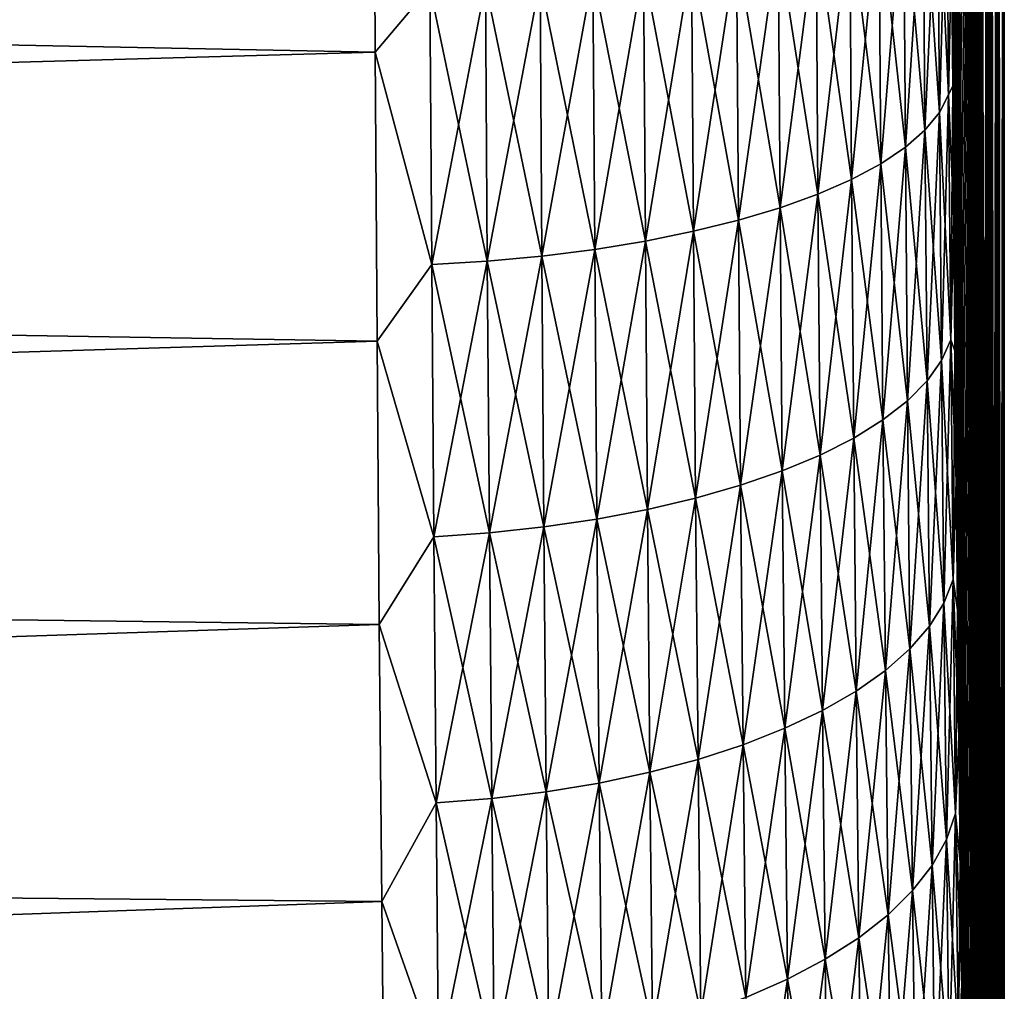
# Model space of a CAD drawing. Header units: metres. Extents: x -2 to 78, y -85 to 85.
# Tile 198 of 256: x 29.01 to 31.5, y -44.17 to -41.71. Entities that reach past the tile are written whole.
import ezdxf

# ---------------------------------------------------------------- set-up
doc = ezdxf.new("R2010")
doc.units = ezdxf.units.M
doc.layers.add('solid_20004802', color=7, linetype='CONTINUOUS')

msp = doc.modelspace()

# ---------------------------------------------------------------- linework, layer by layer
at = {"layer": 'solid_20004802'}
for points in [[(31.434292, -46.927364, 8.105751), (31.435064, -38, 8.058046), (31.354048, -38, 12.080166)], [(31.369177, -41.876621, 11.43703), (31.354048, -38, 12.080166), (31.366631, -41.535179, 11.547771)], [(31.371927, -42.214226, 11.316206), (31.354048, -38, 12.080166), (31.369177, -41.876621, 11.43703)], [(31.374876, -42.548313, 11.185186), (31.354048, -38, 12.080166), (31.371927, -42.214226, 11.316206)], [(31.37801, -42.878376, 11.044223), (31.354048, -38, 12.080166), (31.374876, -42.548313, 11.185186)], [(31.381319, -43.204147, 10.893452), (31.354048, -38, 12.080166), (31.37801, -42.878376, 11.044223)], [(31.384794, -43.525841, 10.732771), (31.354048, -38, 12.080166), (31.381319, -43.204147, 10.893452)], [(31.38842, -43.842621, 10.562549), (31.354048, -38, 12.080166), (31.384794, -43.525841, 10.732771)], [(31.392185, -44.15424, 10.382872), (31.354048, -38, 12.080166), (31.38842, -43.842621, 10.562549)], [(31.396078, -44.46085, 10.193687), (31.354048, -38, 12.080166), (31.392185, -44.15424, 10.382872)], [(31.40008, -44.761486, 9.995521), (31.354048, -38, 12.080166), (31.396078, -44.46085, 10.193687)], [(31.404179, -45.056053, 9.788349), (31.354048, -38, 12.080166), (31.40008, -44.761486, 9.995521)], [(31.408363, -45.344559, 9.572252), (31.354048, -38, 12.080166), (31.404179, -45.056053, 9.788349)], [(31.412609, -45.626186, 9.347898), (31.354048, -38, 12.080166), (31.408363, -45.344559, 9.572252)], [(31.416906, -45.901035, 9.115167), (31.354048, -38, 12.080166), (31.412609, -45.626186, 9.347898)], [(31.421242, -46.168938, 8.874249), (31.354048, -38, 12.080166), (31.416906, -45.901035, 9.115167)], [(31.425591, -46.429241, 8.625756), (31.354048, -38, 12.080166), (31.421242, -46.168938, 8.874249)], [(31.429947, -46.682137, 8.369515), (31.354048, -38, 12.080166), (31.425591, -46.429241, 8.625756)], [(31.434292, -46.927364, 8.105751), (31.354048, -38, 12.080166), (31.429947, -46.682137, 8.369515)], [(31.366631, -41.535198, -11.547765), (31.435064, -38, -8.058046), (31.369177, -41.876644, -11.437023)], [(31.369177, -41.876644, -11.437023), (31.435064, -38, -8.058046), (31.371927, -42.214249, -11.316197)], [(31.371927, -42.214249, -11.316197), (31.435064, -38, -8.058046), (31.374876, -42.54834, -11.185176)], [(31.374876, -42.54834, -11.185176), (31.435064, -38, -8.058046), (31.37801, -42.878407, -11.044209)], [(31.37801, -42.878407, -11.044209), (31.435064, -38, -8.058046), (31.381319, -43.204178, -10.893437)], [(31.381319, -43.204178, -10.893437), (31.435064, -38, -8.058046), (31.384794, -43.525871, -10.732755)], [(31.384794, -43.525871, -10.732755), (31.435064, -38, -8.058046), (31.38842, -43.842651, -10.562531)], [(31.38842, -43.842651, -10.562531), (31.435064, -38, -8.058046), (31.392185, -44.15427, -10.382854)], [(31.392185, -44.15427, -10.382854), (31.435064, -38, -8.058046), (31.396078, -44.46088, -10.193669)], [(31.396078, -44.46088, -10.193669), (31.435064, -38, -8.058046), (31.40008, -44.761513, -9.995502)], [(31.40008, -44.761513, -9.995502), (31.435064, -38, -8.058046), (31.404179, -45.05608, -9.78833)], [(31.404179, -45.05608, -9.78833), (31.435064, -38, -8.058046), (31.408363, -45.344585, -9.572232)], [(31.408363, -45.344585, -9.572232), (31.435064, -38, -8.058046), (31.412609, -45.626209, -9.347878)], [(31.412609, -45.626209, -9.347878), (31.435064, -38, -8.058046), (31.416906, -45.901058, -9.115147)], [(31.416906, -45.901058, -9.115147), (31.435064, -38, -8.058046), (31.421242, -46.168957, -8.874229)], [(31.421242, -46.168957, -8.874229), (31.435064, -38, -8.058046), (31.425591, -46.42926, -8.625737)], [(31.425591, -46.42926, -8.625737), (31.435064, -38, -8.058046), (31.429947, -46.682156, -8.369497)], [(31.429947, -46.682156, -8.369497), (31.435064, -38, -8.058046), (31.434292, -46.92738, -8.105735)], [(31.438612, -47.164463, 7.834852), (31.435064, -38, 8.058046), (31.434292, -46.927364, 8.105751)], [(31.434292, -46.92738, -8.105735), (31.435064, -38, -8.058046), (31.438612, -47.164478, -7.834837)], [(31.438612, -47.164478, -7.834837), (31.435064, -38, -8.058046), (31.463511, -38, -6.040524)], [(31.463179, -48.410591, 6.067952), (31.463511, -38, 6.040524), (31.435064, -38, 8.058046)], [(31.442896, -47.393684, 7.556543), (31.435064, -38, 8.058046), (31.438612, -47.164463, 7.834852)], [(31.447124, -47.614594, 7.271374), (31.435064, -38, 8.058046), (31.442896, -47.393684, 7.556543)], [(31.451281, -47.826771, 6.979822), (31.435064, -38, 8.058046), (31.447124, -47.614594, 7.271374)], [(31.455355, -48.030479, 6.681523), (31.435064, -38, 8.058046), (31.451281, -47.826771, 6.979822)], [(31.459328, -48.225197, 6.377385), (31.435064, -38, 8.058046), (31.455355, -48.030479, 6.681523)], [(31.463179, -48.410591, 6.067952), (31.435064, -38, 8.058046), (31.459328, -48.225197, 6.377385)], [(31.438612, -47.164478, -7.834837), (31.463511, -38, -6.040524), (31.442896, -47.393696, -7.55653)], [(31.442896, -47.393696, -7.55653), (31.463511, -38, -6.040524), (31.447124, -47.614601, -7.271362)], [(31.447124, -47.614601, -7.271362), (31.463511, -38, -6.040524), (31.451281, -47.826778, -6.979813)], [(31.451281, -47.826778, -6.979813), (31.463511, -38, -6.040524), (31.455355, -48.030487, -6.681515)], [(31.455355, -48.030487, -6.681515), (31.463511, -38, -6.040524), (31.459328, -48.225201, -6.377378)], [(31.459328, -48.225201, -6.377378), (31.463511, -38, -6.040524), (31.463179, -48.410595, -6.067947)], [(31.463179, -48.410595, -6.067947), (31.463511, -38, -6.040524), (31.466904, -48.586884, -5.752857)], [(31.466904, -48.58688, 5.75286), (31.463511, -38, 6.040524), (31.463179, -48.410591, 6.067952)], [(31.483128, -49.34351, 4.107474), (31.483782, -38, 4.027141), (31.463511, -38, 6.040524)], [(31.466904, -48.586884, -5.752857), (31.463511, -38, -6.040524), (31.483782, -38, -4.027141)], [(31.47048, -48.753498, 5.433125), (31.463511, -38, 6.040524), (31.466904, -48.58688, 5.75286)], [(31.473894, -48.910099, 5.109344), (31.463511, -38, 6.040524), (31.47048, -48.753498, 5.433125)], [(31.47714, -49.0569, 4.781141), (31.463511, -38, 6.040524), (31.473894, -48.910099, 5.109344)], [(31.480211, -49.193913, 4.448503), (31.463511, -38, 6.040524), (31.47714, -49.0569, 4.781141)], [(31.483128, -49.34351, 4.107474), (31.463511, -38, 6.040524), (31.480211, -49.193913, 4.448503)], [(31.466904, -48.586884, -5.752857), (31.483782, -38, -4.027141), (31.47048, -48.753498, -5.433122)], [(31.47048, -48.753498, -5.433122), (31.483782, -38, -4.027141), (31.473894, -48.910099, -5.109344)], [(31.473894, -48.910099, -5.109344), (31.483782, -38, -4.027141), (31.47714, -49.0569, -4.78114)], [(31.47714, -49.0569, -4.78114), (31.483782, -38, -4.027141), (31.480211, -49.193913, -4.448503)], [(31.483128, -49.343491, -4.107513), (31.480211, -49.193913, -4.448503), (31.483782, -38, -4.027141)], [(31.485729, -49.518456, 3.777731), (31.483782, -38, 4.027141), (31.483128, -49.34351, 4.107474)], [(31.483128, -49.343491, -4.107513), (31.483782, -38, -4.027141), (31.485727, -49.518425, -3.777786)], [(31.498213, -53.100281, 1.336894), (31.5, -38), (31.483782, -38, 4.027141)], [(31.485727, -49.518425, -3.777786), (31.483782, -38, -4.027141), (31.5, -38)], [(31.488024, -49.718075, 3.460596), (31.483782, -38, 4.027141), (31.485729, -49.518456, 3.777731)], [(31.490021, -49.940929, 3.159067), (31.483782, -38, 4.027141), (31.488024, -49.718075, 3.460596)], [(31.49173, -50.185005, 2.875926), (31.483782, -38, 4.027141), (31.490021, -49.940929, 3.159067)], [(31.493176, -50.449215, 2.612205), (31.483782, -38, 4.027141), (31.49173, -50.185005, 2.875926)], [(31.494389, -50.732422, 2.368788), (31.483782, -38, 4.027141), (31.493176, -50.449215, 2.612205)], [(31.49539, -51.033131, 2.147159), (31.483782, -38, 4.027141), (31.494389, -50.732422, 2.368788)], [(31.496202, -51.349453, 1.948606), (31.483782, -38, 4.027141), (31.49539, -51.033131, 2.147159)], [(31.496851, -51.679497, 1.774404), (31.483782, -38, 4.027141), (31.496202, -51.349453, 1.948606)], [(31.497358, -52.021088, 1.625478), (31.483782, -38, 4.027141), (31.496851, -51.679497, 1.774404)], [(31.497742, -52.372906, 1.502514), (31.483782, -38, 4.027141), (31.497358, -52.021088, 1.625478)], [(31.498022, -52.733593, 1.406095), (31.483782, -38, 4.027141), (31.497742, -52.372906, 1.502514)], [(31.498213, -53.100281, 1.336894), (31.483782, -38, 4.027141), (31.498022, -52.733593, 1.406095)], [(31.485727, -49.518425, -3.777786), (31.5, -38), (31.488024, -49.718037, -3.460648)], [(31.488024, -49.718037, -3.460648), (31.5, -38), (31.490021, -49.940899, -3.159105)], [(31.490021, -49.940899, -3.159105), (31.5, -38), (31.49173, -50.184982, -2.875952)], [(31.49173, -50.184982, -2.875952), (31.5, -38), (31.493176, -50.449196, -2.612225)], [(31.493176, -50.449196, -2.612225), (31.5, -38), (31.494389, -50.732391, -2.368811)], [(31.494389, -50.732391, -2.368811), (31.5, -38), (31.49539, -51.0331, -2.147181)], [(31.49539, -51.0331, -2.147181), (31.5, -38), (31.496202, -51.349426, -1.948622)], [(31.496202, -51.349426, -1.948622), (31.5, -38), (31.496851, -51.679482, -1.774411)], [(31.496851, -51.679482, -1.774411), (31.5, -38), (31.497358, -52.021076, -1.625482)], [(31.497358, -52.021076, -1.625482), (31.5, -38), (31.497742, -52.372898, -1.502517)], [(31.497742, -52.372898, -1.502517), (31.5, -38), (31.498022, -52.733585, -1.406097)], [(31.498022, -52.733585, -1.406097), (31.5, -38), (31.498213, -53.100273, -1.336895)], [(31.498213, -53.100273, -1.336895), (31.5, -38), (31.498322, -53.470123, -1.295209)], [(31.498322, -53.470127, 1.295208), (31.5, -38), (31.498213, -53.100281, 1.336894)], [(31.498322, -53.470123, -1.295209), (31.5, -38), (31.498358, -53.841866, -1.281194)], [(31.498322, -53.470127, 1.295208), (31.499994, -69.770828, 0), (31.5, -38)], [(31.499174, -69.770836, -0.640597), (31.498354, -69.770851, -1.281194), (31.5, -38)], [(31.498358, -61.806351, -1.281194), (31.5, -38), (31.498354, -69.770851, -1.281194)], [(31.498358, -61.806351, -1.281194), (31.498358, -53.841866, -1.281194), (31.5, -38)], [(31.499174, -69.770836, -0.640597), (31.5, -38), (31.499994, -69.770828, 0)], [(13.349999, -41.46624, 13.553293), (29.906271, -41.791973, 13.001376), (29.902384, -41.047615, 13.195823)], [(29.902384, -41.047615, -13.195823), (29.906271, -41.791973, -13.001376), (13.35, -41.466194, -13.553193)], [(30.045006, -41.62709, 13.037396), (29.902384, -41.047615, 13.195823), (29.906271, -41.791973, 13.001376)], [(30.045006, -41.62709, -13.037396), (29.906271, -41.791973, -13.001376), (29.902384, -41.047615, -13.195823)], [(31.354578, -41.266869, -11.774153), (31.359035, -41.899582, -11.578973), (31.331072, -41.304764, -11.909693)], [(31.335609, -41.944839, 11.712325), (31.354578, -41.266869, 11.774153), (31.331072, -41.304764, 11.909693)], [(31.335609, -41.944839, 11.712325), (31.359035, -41.899582, 11.578973), (31.354578, -41.266869, 11.774153)], [(31.366631, -41.535198, -11.547765), (31.359035, -41.899582, -11.578973), (31.354578, -41.266869, -11.774153)], [(31.354578, -41.266869, 11.774153), (31.359035, -41.899582, 11.578973), (31.366631, -41.535179, 11.547771)], [(31.331072, -41.304764, -11.909693), (31.335609, -41.944839, -11.712325), (31.294357, -41.342041, -12.042722)], [(31.331072, -41.304764, 11.909693), (31.294357, -41.342041, 12.042722), (31.298962, -41.989357, 11.843204)], [(31.335609, -41.944839, 11.712325), (31.331072, -41.304764, 11.909693), (31.298962, -41.989357, 11.843204)], [(31.359035, -41.899582, -11.578973), (31.335609, -41.944839, -11.712325), (31.331072, -41.304764, -11.909693)], [(31.294357, -41.342041, -12.042722), (31.298962, -41.989357, -11.843204), (31.244707, -41.378304, -12.171791)], [(31.294357, -41.342041, 12.042722), (31.244707, -41.378304, 12.171791), (31.249365, -42.032661, 11.970182)], [(31.298962, -41.989357, 11.843204), (31.294357, -41.342041, 12.042722), (31.249365, -42.032661, 11.970182)], [(31.335609, -41.944839, -11.712325), (31.298962, -41.989357, -11.843204), (31.294357, -41.342041, -12.042722)], [(31.244707, -41.378304, -12.171791), (31.249365, -42.032661, -11.970182), (31.182476, -41.413162, -12.295533)], [(31.244707, -41.378304, 12.171791), (31.182476, -41.413162, 12.295533), (31.187172, -42.074291, 12.091916)], [(31.249365, -42.032661, 11.970182), (31.244707, -41.378304, 12.171791), (31.187172, -42.074291, 12.091916)], [(31.298962, -41.989357, -11.843204), (31.249365, -42.032661, -11.970182), (31.244707, -41.378304, -12.171791)], [(31.182476, -41.413162, -12.295533), (31.187172, -42.074291, -12.091916), (31.10833, -41.446323, -12.412894)], [(31.182476, -41.413162, 12.295533), (31.10833, -41.446323, 12.412894), (31.113049, -42.113884, 12.207364)], [(31.187172, -42.074291, 12.091916), (31.182476, -41.413162, 12.295533), (31.113049, -42.113884, 12.207364)], [(31.249365, -42.032661, -11.970182), (31.187172, -42.074291, -12.091916), (31.182476, -41.413162, -12.295533)], [(31.10833, -41.446323, -12.412894), (31.113049, -42.113884, -12.207364), (31.023008, -41.477505, -12.522893)], [(31.10833, -41.446323, 12.412894), (31.023008, -41.477505, 12.522893), (31.027737, -42.151115, 12.315564)], [(31.113049, -42.113884, 12.207364), (31.10833, -41.446323, 12.412894), (31.027737, -42.151115, 12.315564)], [(31.187172, -42.074291, -12.091916), (31.113049, -42.113884, -12.207364), (31.10833, -41.446323, -12.412894)], [(13.349999, -41.46624, 13.553293), (13.35, -42.256027, 13.326394), (29.906271, -41.791973, 13.001376)], [(29.906271, -41.791973, -13.001376), (13.35, -42.255978, -13.326299), (13.35, -41.466194, -13.553193)], [(31.023008, -41.477505, -12.522893), (31.027737, -42.151115, -12.315564), (30.927254, -41.506432, -12.624552)], [(31.023008, -41.477505, 12.522893), (30.927254, -41.506432, 12.624552), (30.931978, -42.185654, 12.41555)], [(31.027737, -42.151115, 12.315564), (31.023008, -41.477505, 12.522893), (30.931978, -42.185654, 12.41555)], [(31.113049, -42.113884, -12.207364), (31.027737, -42.151115, -12.315564), (31.023008, -41.477505, -12.522893)], [(30.927254, -41.506432, -12.624552), (30.931978, -42.185654, -12.41555), (30.821857, -41.532837, -12.716935)], [(30.927254, -41.506432, 12.624552), (30.821857, -41.532837, 12.716935), (30.826565, -42.217178, 12.506403)], [(30.931978, -42.185654, 12.41555), (30.927254, -41.506432, 12.624552), (30.826565, -42.217178, 12.506403)], [(31.027737, -42.151115, -12.315564), (30.931978, -42.185654, -12.41555), (30.927254, -41.506432, -12.624552)], [(30.821857, -41.532837, -12.716935), (30.826565, -42.217178, -12.506403), (30.707785, -41.556503, -12.799283)], [(30.821857, -41.532837, 12.716935), (30.707785, -41.556503, 12.799283), (30.712465, -42.245426, 12.587374)], [(30.826565, -42.217178, 12.506403), (30.821857, -41.532837, 12.716935), (30.712465, -42.245426, 12.587374)], [(30.931978, -42.185654, -12.41555), (30.826565, -42.217178, -12.506403), (30.821857, -41.532837, -12.716935)], [(30.707785, -41.556503, -12.799283), (30.712465, -42.245426, -12.587374), (30.586054, -41.577225, -12.870876)], [(30.707785, -41.556503, 12.799283), (30.586054, -41.577225, 12.870876), (30.590694, -42.270157, 12.657756)], [(30.712465, -42.245426, 12.587374), (30.707785, -41.556503, 12.799283), (30.590694, -42.270157, 12.657756)], [(30.826565, -42.217178, -12.506403), (30.712465, -42.245426, -12.587374), (30.707785, -41.556503, -12.799283)], [(31.359035, -41.899582, 11.578973), (31.369177, -41.876621, 11.43703), (31.366631, -41.535179, 11.547771)], [(31.366631, -41.535198, -11.547765), (31.369177, -41.876644, -11.437023), (31.359035, -41.899582, -11.578973)], [(30.586054, -41.577225, -12.870876), (30.590694, -42.270157, -12.657756), (30.457672, -41.594799, -12.930999)], [(30.586054, -41.577225, 12.870876), (30.457672, -41.594799, 12.930999), (30.462267, -42.291122, 12.716843)], [(30.590694, -42.270157, 12.657756), (30.586054, -41.577225, 12.870876), (30.462267, -42.291122, 12.716843)], [(30.712465, -42.245426, -12.587374), (30.590694, -42.270157, -12.657756), (30.586054, -41.577225, -12.870876)], [(30.457672, -41.594799, -12.930999), (30.462267, -42.291122, -12.716843), (30.323742, -41.609032, -12.979008)], [(30.457672, -41.594799, 12.930999), (30.323742, -41.609032, 12.979008), (30.328281, -42.308098, 12.764003)], [(30.462267, -42.291122, 12.716843), (30.457672, -41.594799, 12.930999), (30.328281, -42.308098, 12.764003)], [(30.590694, -42.270157, -12.657756), (30.462267, -42.291122, -12.716843), (30.457672, -41.594799, -12.930999)], [(30.049423, -42.329613, 12.821279), (30.045006, -41.62709, 13.037396), (29.906271, -41.791973, 13.001376)], [(30.045006, -41.62709, -13.037396), (30.049423, -42.329613, -12.821279), (29.906271, -41.791973, -13.001376)], [(30.185686, -41.619823, -13.014563), (30.190166, -42.320965, -12.798903), (30.045006, -41.62709, -13.037396)], [(30.185686, -41.619823, 13.014563), (30.045006, -41.62709, 13.037396), (30.049423, -42.329613, 12.821279)], [(30.190166, -42.320965, -12.798903), (30.049423, -42.329613, -12.821279), (30.045006, -41.62709, -13.037396)], [(30.190166, -42.320965, 12.798903), (30.185686, -41.619823, 13.014563), (30.049423, -42.329613, 12.821279)], [(30.323742, -41.609032, -12.979008), (30.328281, -42.308098, -12.764003), (30.185686, -41.619823, -13.014563)], [(30.323742, -41.609032, 12.979008), (30.185686, -41.619823, 13.014563), (30.190166, -42.320965, 12.798903)], [(30.328281, -42.308098, -12.764003), (30.190166, -42.320965, -12.798903), (30.185686, -41.619823, -13.014563)], [(30.328281, -42.308098, 12.764003), (30.323742, -41.609032, 12.979008), (30.190166, -42.320965, 12.798903)], [(30.462267, -42.291122, -12.716843), (30.328281, -42.308098, -12.764003), (30.323742, -41.609032, -12.979008)], [(13.35, -42.256027, 13.326394), (29.911009, -42.52401, 12.764979), (29.906271, -41.791973, 13.001376)], [(29.906271, -41.791973, -13.001376), (29.911009, -42.52401, -12.764979), (13.35, -42.255978, -13.326299)], [(30.049423, -42.329613, 12.821279), (29.906271, -41.791973, 13.001376), (29.911009, -42.52401, 12.764979)], [(30.049423, -42.329613, -12.821279), (29.911009, -42.52401, -12.764979), (29.906271, -41.791973, -13.001376)], [(31.359035, -41.899582, 11.578973), (31.364241, -42.520378, 11.349544), (31.369177, -41.876621, 11.43703)], [(31.369177, -41.876644, -11.437023), (31.371927, -42.214249, -11.316197), (31.359035, -41.899582, -11.578973)], [(31.364241, -42.520378, 11.349544), (31.371927, -42.214226, 11.316206), (31.369177, -41.876621, 11.43703)], [(31.359035, -41.899582, -11.578973), (31.364241, -42.520378, -11.349544), (31.335609, -41.944839, -11.712325)], [(31.340912, -42.572868, 11.480323), (31.359035, -41.899582, 11.578973), (31.335609, -41.944839, 11.712325)], [(31.340912, -42.572868, 11.480323), (31.364241, -42.520378, 11.349544), (31.359035, -41.899582, 11.578973)], [(31.371927, -42.214249, -11.316197), (31.364241, -42.520378, -11.349544), (31.359035, -41.899582, -11.578973)], [(31.335609, -41.944839, -11.712325), (31.340912, -42.572868, -11.480323), (31.298962, -41.989357, -11.843204)], [(31.335609, -41.944839, 11.712325), (31.298962, -41.989357, 11.843204), (31.304344, -42.624508, 11.608672)], [(31.340912, -42.572868, 11.480323), (31.335609, -41.944839, 11.712325), (31.304344, -42.624508, 11.608672)], [(31.364241, -42.520378, -11.349544), (31.340912, -42.572868, -11.480323), (31.335609, -41.944839, -11.712325)], [(31.298962, -41.989357, -11.843204), (31.304344, -42.624508, -11.608672), (31.249365, -42.032661, -11.970182)], [(31.298962, -41.989357, 11.843204), (31.249365, -42.032661, 11.970182), (31.254808, -42.674728, 11.733193)], [(31.304344, -42.624508, 11.608672), (31.298962, -41.989357, 11.843204), (31.254808, -42.674728, 11.733193)], [(31.340912, -42.572868, -11.480323), (31.304344, -42.624508, -11.608672), (31.298962, -41.989357, -11.843204)], [(31.249365, -42.032661, -11.970182), (31.254808, -42.674728, -11.733193), (31.187172, -42.074291, -12.091916)], [(31.249365, -42.032661, 11.970182), (31.187172, -42.074291, 12.091916), (31.192659, -42.723007, 11.852565)], [(31.254808, -42.674728, 11.733193), (31.249365, -42.032661, 11.970182), (31.192659, -42.723007, 11.852565)], [(31.304344, -42.624508, -11.608672), (31.254808, -42.674728, -11.733193), (31.249365, -42.032661, -11.970182)], [(31.187172, -42.074291, -12.091916), (31.192659, -42.723007, -11.852565), (31.113049, -42.113884, -12.207364)], [(31.187172, -42.074291, 12.091916), (31.113049, -42.113884, 12.207364), (31.118563, -42.768925, 11.965765)], [(31.192659, -42.723007, 11.852565), (31.187172, -42.074291, 12.091916), (31.118563, -42.768925, 11.965765)], [(31.254808, -42.674728, -11.733193), (31.192659, -42.723007, -11.852565), (31.187172, -42.074291, -12.091916)], [(31.113049, -42.113884, -12.207364), (31.118563, -42.768925, -11.965765), (31.027737, -42.151115, -12.315564)], [(31.113049, -42.113884, 12.207364), (31.027737, -42.151115, 12.315564), (31.03326, -42.812099, 12.071848)], [(31.118563, -42.768925, 11.965765), (31.113049, -42.113884, 12.207364), (31.03326, -42.812099, 12.071848)], [(31.192659, -42.723007, -11.852565), (31.118563, -42.768925, -11.965765), (31.113049, -42.113884, -12.207364)], [(31.027737, -42.151115, -12.315564), (31.03326, -42.812099, -12.071848), (30.931978, -42.185654, -12.41555)], [(31.027737, -42.151115, 12.315564), (30.931978, -42.185654, 12.41555), (30.937496, -42.852142, 12.169868)], [(31.03326, -42.812099, 12.071848), (31.027737, -42.151115, 12.315564), (30.937496, -42.852142, 12.169868)], [(31.118563, -42.768925, -11.965765), (31.03326, -42.812099, -12.071848), (31.027737, -42.151115, -12.315564)], [(30.931978, -42.185654, -12.41555), (30.937496, -42.852142, -12.169868), (30.826565, -42.217178, -12.506403)], [(30.931978, -42.185654, 12.41555), (30.826565, -42.217178, 12.506403), (30.832064, -42.888687, 12.258923)], [(30.937496, -42.852142, 12.169868), (30.931978, -42.185654, 12.41555), (30.832064, -42.888687, 12.258923)], [(31.03326, -42.812099, -12.071848), (30.937496, -42.852142, -12.169868), (30.931978, -42.185654, -12.41555)], [(30.826565, -42.217178, -12.506403), (30.832064, -42.888687, -12.258923), (30.712465, -42.245426, -12.587374)], [(30.826565, -42.217178, 12.506403), (30.712465, -42.245426, 12.587374), (30.71793, -42.921432, 12.338276)], [(30.832064, -42.888687, 12.258923), (30.826565, -42.217178, 12.506403), (30.71793, -42.921432, 12.338276)], [(30.937496, -42.852142, -12.169868), (30.832064, -42.888687, -12.258923), (30.826565, -42.217178, -12.506403)], [(31.364241, -42.520378, 11.349544), (31.374876, -42.548313, 11.185186), (31.371927, -42.214226, 11.316206)], [(31.371927, -42.214249, -11.316197), (31.374876, -42.54834, -11.185176), (31.364241, -42.520378, -11.349544)], [(29.911009, -42.52401, -12.764979), (13.35, -43.031075, -13.053425), (13.35, -42.255978, -13.326299)], [(13.35, -42.256027, 13.326394), (13.35, -43.031128, 13.053515), (29.911009, -42.52401, 12.764979)], [(30.712465, -42.245426, -12.587374), (30.71793, -42.921432, -12.338276), (30.590694, -42.270157, -12.657756)], [(30.712465, -42.245426, 12.587374), (30.590694, -42.270157, 12.657756), (30.596115, -42.950092, 12.407235)], [(30.71793, -42.921432, 12.338276), (30.712465, -42.245426, 12.587374), (30.596115, -42.950092, 12.407235)], [(30.832064, -42.888687, -12.258923), (30.71793, -42.921432, -12.338276), (30.712465, -42.245426, -12.587374)], [(30.590694, -42.270157, -12.657756), (30.596115, -42.950092, -12.407235), (30.462267, -42.291122, -12.716843)], [(30.590694, -42.270157, 12.657756), (30.462267, -42.291122, 12.716843), (30.467632, -42.97438, 12.465107)], [(30.596115, -42.950092, 12.407235), (30.590694, -42.270157, 12.657756), (30.467632, -42.97438, 12.465107)], [(30.71793, -42.921432, -12.338276), (30.596115, -42.950092, -12.407235), (30.590694, -42.270157, -12.657756)], [(30.462267, -42.291122, -12.716843), (30.467632, -42.97438, -12.465107), (30.328281, -42.308098, -12.764003)], [(30.462267, -42.291122, 12.716843), (30.328281, -42.308098, 12.764003), (30.333586, -42.994038, 12.511272)], [(30.467632, -42.97438, 12.465107), (30.462267, -42.291122, 12.716843), (30.333586, -42.994038, 12.511272)], [(30.596115, -42.950092, -12.407235), (30.467632, -42.97438, -12.465107), (30.462267, -42.291122, -12.716843)], [(30.054583, -43.018913, 12.567246), (30.049423, -42.329613, 12.821279), (29.911009, -42.52401, 12.764979)], [(30.049423, -42.329613, -12.821279), (30.054583, -43.018913, -12.567246), (29.911009, -42.52401, -12.764979)], [(30.190166, -42.320965, -12.798903), (30.195398, -43.008919, -12.545405), (30.049423, -42.329613, -12.821279)], [(30.190166, -42.320965, 12.798903), (30.049423, -42.329613, 12.821279), (30.054583, -43.018913, 12.567246)], [(30.195398, -43.008919, -12.545405), (30.054583, -43.018913, -12.567246), (30.049423, -42.329613, -12.821279)], [(30.195398, -43.008919, 12.545405), (30.190166, -42.320965, 12.798903), (30.054583, -43.018913, 12.567246)], [(30.328281, -42.308098, -12.764003), (30.333586, -42.994038, -12.511272), (30.190166, -42.320965, -12.798903)], [(30.328281, -42.308098, 12.764003), (30.190166, -42.320965, 12.798903), (30.195398, -43.008919, 12.545405)], [(30.333586, -42.994038, -12.511272), (30.195398, -43.008919, -12.545405), (30.190166, -42.320965, -12.798903)], [(30.333586, -42.994038, 12.511272), (30.328281, -42.308098, 12.764003), (30.195398, -43.008919, 12.545405)], [(30.467632, -42.97438, -12.465107), (30.333586, -42.994038, -12.511272), (30.328281, -42.308098, -12.764003)], [(13.35, -43.031128, 13.053515), (29.916574, -43.241432, 12.487381), (29.911009, -42.52401, 12.764979)], [(29.911009, -42.52401, -12.764979), (29.916574, -43.241432, -12.487381), (13.35, -43.031075, -13.053425)], [(30.054583, -43.018913, 12.567246), (29.911009, -42.52401, 12.764979), (29.916574, -43.241432, 12.487381)], [(30.054583, -43.018913, -12.567246), (29.916574, -43.241432, -12.487381), (29.911009, -42.52401, -12.764979)], [(31.364241, -42.520378, -11.349544), (31.370119, -43.127563, -11.086739), (31.340912, -42.572868, -11.480323)], [(31.346899, -43.187145, 11.214565), (31.364241, -42.520378, 11.349544), (31.340912, -42.572868, 11.480323)], [(31.346899, -43.187145, 11.214565), (31.370119, -43.127563, 11.086739), (31.364241, -42.520378, 11.349544)], [(31.37801, -42.878407, -11.044209), (31.370119, -43.127563, -11.086739), (31.364241, -42.520378, -11.349544)], [(31.374876, -42.54834, -11.185176), (31.37801, -42.878407, -11.044209), (31.364241, -42.520378, -11.349544)], [(31.364241, -42.520378, 11.349544), (31.370119, -43.127563, 11.086739), (31.374876, -42.548313, 11.185186)], [(31.370119, -43.127563, 11.086739), (31.37801, -42.878376, 11.044223), (31.374876, -42.548313, 11.185186)], [(31.340912, -42.572868, -11.480323), (31.346899, -43.187145, -11.214565), (31.304344, -42.624508, -11.608672)], [(31.340912, -42.572868, 11.480323), (31.304344, -42.624508, 11.608672), (31.310419, -43.245754, 11.340015)], [(31.346899, -43.187145, 11.214565), (31.340912, -42.572868, 11.480323), (31.310419, -43.245754, 11.340015)], [(31.370119, -43.127563, -11.086739), (31.346899, -43.187145, -11.214565), (31.340912, -42.572868, -11.480323)], [(31.304344, -42.624508, -11.608672), (31.310419, -43.245754, -11.340015), (31.254808, -42.674728, -11.733193)], [(31.304344, -42.624508, 11.608672), (31.254808, -42.674728, 11.733193), (31.260954, -43.302757, 11.461719)], [(31.310419, -43.245754, 11.340015), (31.304344, -42.624508, 11.608672), (31.260954, -43.302757, 11.461719)], [(31.346899, -43.187145, -11.214565), (31.310419, -43.245754, -11.340015), (31.304344, -42.624508, -11.608672)], [(31.254808, -42.674728, -11.733193), (31.260954, -43.302757, -11.461719), (31.192659, -42.723007, -11.852565)], [(31.254808, -42.674728, 11.733193), (31.192659, -42.723007, 11.852565), (31.198854, -43.357552, 11.578382)], [(31.260954, -43.302757, 11.461719), (31.254808, -42.674728, 11.733193), (31.198854, -43.357552, 11.578382)], [(31.310419, -43.245754, -11.340015), (31.260954, -43.302757, -11.461719), (31.254808, -42.674728, -11.733193)], [(31.192659, -42.723007, -11.852565), (31.198854, -43.357552, -11.578382), (31.118563, -42.768925, -11.965765)], [(31.192659, -42.723007, 11.852565), (31.118563, -42.768925, 11.965765), (31.124786, -43.40966, 11.689005)], [(31.198854, -43.357552, 11.578382), (31.192659, -42.723007, 11.852565), (31.124786, -43.40966, 11.689005)], [(31.260954, -43.302757, -11.461719), (31.198854, -43.357552, -11.578382), (31.192659, -42.723007, -11.852565)], [(31.118563, -42.768925, -11.965765), (31.124786, -43.40966, -11.689005), (31.03326, -42.812099, -12.071848)], [(31.118563, -42.768925, 11.965765), (31.03326, -42.812099, 12.071848), (31.039495, -43.458649, 11.792664)], [(31.124786, -43.40966, 11.689005), (31.118563, -42.768925, 11.965765), (31.039495, -43.458649, 11.792664)], [(31.198854, -43.357552, -11.578382), (31.124786, -43.40966, -11.689005), (31.118563, -42.768925, -11.965765)], [(31.03326, -42.812099, -12.071848), (31.039495, -43.458649, -11.792664), (30.937496, -42.852142, -12.169868)], [(31.03326, -42.812099, 12.071848), (30.937496, -42.852142, 12.169868), (30.943727, -43.504082, 11.888432)], [(31.039495, -43.458649, 11.792664), (31.03326, -42.812099, 12.071848), (30.943727, -43.504082, 11.888432)], [(31.124786, -43.40966, -11.689005), (31.039495, -43.458649, -11.792664), (31.03326, -42.812099, -12.071848)], [(30.937496, -42.852142, -12.169868), (30.943727, -43.504082, -11.888432), (30.832064, -42.888687, -12.258923)], [(30.937496, -42.852142, 12.169868), (30.832064, -42.888687, 12.258923), (30.83827, -43.54554, 11.975426)], [(30.943727, -43.504082, 11.888432), (30.937496, -42.852142, 12.169868), (30.83827, -43.54554, 11.975426)], [(31.039495, -43.458649, -11.792664), (30.943727, -43.504082, -11.888432), (30.937496, -42.852142, -12.169868)], [(31.370119, -43.127563, 11.086739), (31.381319, -43.204147, 10.893452), (31.37801, -42.878376, 11.044223)], [(31.37801, -42.878407, -11.044209), (31.381319, -43.204178, -10.893437), (31.370119, -43.127563, -11.086739)], [(30.832064, -42.888687, -12.258923), (30.83827, -43.54554, -11.975426), (30.71793, -42.921432, -12.338276)], [(30.832064, -42.888687, 12.258923), (30.71793, -42.921432, 12.338276), (30.7241, -43.58268, 12.052928)], [(30.83827, -43.54554, 11.975426), (30.832064, -42.888687, 12.258923), (30.7241, -43.58268, 12.052928)], [(30.943727, -43.504082, -11.888432), (30.83827, -43.54554, -11.975426), (30.832064, -42.888687, -12.258923)], [(30.71793, -42.921432, -12.338276), (30.7241, -43.58268, -12.052928), (30.596115, -42.950092, -12.407235)], [(30.71793, -42.921432, 12.338276), (30.596115, -42.950092, 12.407235), (30.602234, -43.615177, 12.120259)], [(30.7241, -43.58268, 12.052928), (30.71793, -42.921432, 12.338276), (30.602234, -43.615177, 12.120259)], [(30.83827, -43.54554, -11.975426), (30.7241, -43.58268, -12.052928), (30.71793, -42.921432, -12.338276)], [(30.596115, -42.950092, -12.407235), (30.602234, -43.615177, -12.120259), (30.467632, -42.97438, -12.465107)], [(30.596115, -42.950092, 12.407235), (30.467632, -42.97438, 12.465107), (30.473688, -43.642708, 12.176743)], [(30.602234, -43.615177, 12.120259), (30.596115, -42.950092, 12.407235), (30.473688, -43.642708, 12.176743)], [(30.7241, -43.58268, -12.052928), (30.602234, -43.615177, -12.120259), (30.596115, -42.950092, -12.407235)], [(30.467632, -42.97438, -12.465107), (30.473688, -43.642708, -12.176743), (30.333586, -42.994038, -12.511272)], [(30.467632, -42.97438, 12.465107), (30.333586, -42.994038, 12.511272), (30.339569, -43.664974, 12.221772)], [(30.473688, -43.642708, 12.176743), (30.467632, -42.97438, 12.465107), (30.339569, -43.664974, 12.221772)], [(30.602234, -43.615177, -12.120259), (30.473688, -43.642708, -12.176743), (30.467632, -42.97438, -12.465107)], [(30.333586, -42.994038, -12.511272), (30.339569, -43.664974, -12.221772), (30.195398, -43.008919, -12.545405)], [(30.333586, -42.994038, 12.511272), (30.195398, -43.008919, 12.545405), (30.201305, -43.68182, 12.25503)], [(30.339569, -43.664974, 12.221772), (30.333586, -42.994038, 12.511272), (30.201305, -43.68182, 12.25503)], [(30.473688, -43.642708, -12.176743), (30.339569, -43.664974, -12.221772), (30.333586, -42.994038, -12.511272)], [(30.060408, -43.693108, 12.276264), (30.054583, -43.018913, 12.567246), (29.916574, -43.241432, 12.487381)], [(30.054583, -43.018913, -12.567246), (30.060408, -43.693108, -12.276264), (29.916574, -43.241432, -12.487381)], [(30.195398, -43.008919, -12.545405), (30.201305, -43.68182, -12.25503), (30.054583, -43.018913, -12.567246)], [(30.195398, -43.008919, 12.545405), (30.054583, -43.018913, 12.567246), (30.060408, -43.693108, 12.276264)], [(30.201305, -43.68182, -12.25503), (30.060408, -43.693108, -12.276264), (30.054583, -43.018913, -12.567246)], [(30.201305, -43.68182, 12.25503), (30.195398, -43.008919, 12.545405), (30.060408, -43.693108, 12.276264)], [(30.339569, -43.664974, -12.221772), (30.201305, -43.68182, -12.25503), (30.195398, -43.008919, -12.545405)], [(29.916574, -43.241432, -12.487381), (13.35, -43.788811, -12.735514), (13.35, -43.031075, -13.053425)], [(13.35, -43.031128, 13.053515), (13.35, -43.788872, 12.735598), (29.916574, -43.241432, 12.487381)], [(31.370119, -43.127563, -11.086739), (31.376587, -43.719467, -10.791441), (31.346899, -43.187145, -11.214565)], [(31.353485, -43.785973, 10.915946), (31.370119, -43.127563, 11.086739), (31.346899, -43.187145, 11.214565)], [(31.353485, -43.785973, 10.915946), (31.376587, -43.719467, 10.791441), (31.370119, -43.127563, 11.086739)], [(31.384794, -43.525871, -10.732755), (31.376587, -43.719467, -10.791441), (31.370119, -43.127563, -11.086739)], [(31.381319, -43.204178, -10.893437), (31.384794, -43.525871, -10.732755), (31.370119, -43.127563, -11.086739)], [(31.370119, -43.127563, 11.086739), (31.376587, -43.719467, 10.791441), (31.381319, -43.204147, 10.893452)], [(31.346899, -43.187145, -11.214565), (31.353485, -43.785973, -10.915946), (31.310419, -43.245754, -11.340015)], [(31.346899, -43.187145, 11.214565), (31.310419, -43.245754, 11.340015), (31.317104, -43.851391, 11.038134)], [(31.353485, -43.785973, 10.915946), (31.346899, -43.187145, 11.214565), (31.317104, -43.851391, 11.038134)], [(31.376587, -43.719467, -10.791441), (31.353485, -43.785973, -10.915946), (31.346899, -43.187145, -11.214565)], [(31.376587, -43.719467, 10.791441), (31.384794, -43.525841, 10.732771), (31.381319, -43.204147, 10.893452)], [(13.35, -43.788872, 12.735598), (29.92284, -43.942432, 12.169232), (29.916574, -43.241432, 12.487381)], [(29.916574, -43.241432, -12.487381), (29.92284, -43.942432, -12.169232), (13.35, -43.788811, -12.735514)], [(30.060408, -43.693108, 12.276264), (29.916574, -43.241432, 12.487381), (29.92284, -43.942432, 12.169232)], [(30.060408, -43.693108, -12.276264), (29.92284, -43.942432, -12.169232), (29.916574, -43.241432, -12.487381)], [(31.310419, -43.245754, -11.340015), (31.317104, -43.851391, -11.038134), (31.260954, -43.302757, -11.461719)], [(31.310419, -43.245754, 11.340015), (31.260954, -43.302757, 11.461719), (31.267715, -43.915012, 11.156666)], [(31.317104, -43.851391, 11.038134), (31.310419, -43.245754, 11.340015), (31.267715, -43.915012, 11.156666)], [(31.353485, -43.785973, -10.915946), (31.317104, -43.851391, -11.038134), (31.310419, -43.245754, -11.340015)], [(31.260954, -43.302757, -11.461719), (31.267715, -43.915012, -11.156666), (31.198854, -43.357552, -11.578382)], [(31.260954, -43.302757, 11.461719), (31.198854, -43.357552, 11.578382), (31.205669, -43.976166, 11.270282)], [(31.267715, -43.915012, 11.156666), (31.260954, -43.302757, 11.461719), (31.205669, -43.976166, 11.270282)], [(31.317104, -43.851391, -11.038134), (31.267715, -43.915012, -11.156666), (31.260954, -43.302757, -11.461719)], [(31.198854, -43.357552, -11.578382), (31.205669, -43.976166, -11.270282), (31.124786, -43.40966, -11.689005)], [(31.198854, -43.357552, 11.578382), (31.124786, -43.40966, 11.689005), (31.131636, -44.034317, 11.378007)], [(31.205669, -43.976166, 11.270282), (31.198854, -43.357552, 11.578382), (31.131636, -44.034317, 11.378007)], [(31.267715, -43.915012, -11.156666), (31.205669, -43.976166, -11.270282), (31.198854, -43.357552, -11.578382)], [(31.124786, -43.40966, -11.689005), (31.131636, -44.034317, -11.378007), (31.039495, -43.458649, -11.792664)], [(31.124786, -43.40966, 11.689005), (31.039495, -43.458649, 11.792664), (31.046358, -44.088982, 11.478939)], [(31.131636, -44.034317, 11.378007), (31.124786, -43.40966, 11.689005), (31.046358, -44.088982, 11.478939)], [(31.205669, -43.976166, -11.270282), (31.131636, -44.034317, -11.378007), (31.124786, -43.40966, -11.689005)], [(31.039495, -43.458649, -11.792664), (31.046358, -44.088982, -11.478939), (30.943727, -43.504082, -11.888432)], [(31.039495, -43.458649, 11.792664), (30.943727, -43.504082, 11.888432), (30.950581, -44.139671, 11.572176)], [(31.046358, -44.088982, 11.478939), (31.039495, -43.458649, 11.792664), (30.950581, -44.139671, 11.572176)], [(31.131636, -44.034317, -11.378007), (31.046358, -44.088982, -11.478939), (31.039495, -43.458649, -11.792664)], [(30.943727, -43.504082, -11.888432), (30.950581, -44.139671, -11.572176), (30.83827, -43.54554, -11.975426)], [(30.943727, -43.504082, 11.888432), (30.83827, -43.54554, 11.975426), (30.845098, -44.185921, 11.656856)], [(30.950581, -44.139671, 11.572176), (30.943727, -43.504082, 11.888432), (30.845098, -44.185921, 11.656856)], [(31.046358, -44.088982, -11.478939), (30.950581, -44.139671, -11.572176), (30.943727, -43.504082, -11.888432)], [(31.376587, -43.719467, 10.791441), (31.38842, -43.842621, 10.562549), (31.384794, -43.525841, 10.732771)], [(31.384794, -43.525871, -10.732755), (31.38842, -43.842651, -10.562531), (31.376587, -43.719467, -10.791441)], [(30.83827, -43.54554, -11.975426), (30.845098, -44.185921, -11.656856), (30.7241, -43.58268, -12.052928)], [(30.83827, -43.54554, 11.975426), (30.7241, -43.58268, 12.052928), (30.730886, -44.227341, 11.732279)], [(30.845098, -44.185921, 11.656856), (30.83827, -43.54554, 11.975426), (30.730886, -44.227341, 11.732279)], [(30.950581, -44.139671, -11.572176), (30.845098, -44.185921, -11.656856), (30.83827, -43.54554, -11.975426)], [(30.7241, -43.58268, -12.052928), (30.730886, -44.227341, -11.732279), (30.602234, -43.615177, -12.120259)], [(30.7241, -43.58268, 12.052928), (30.602234, -43.615177, 12.120259), (30.608965, -44.263577, 11.797784)], [(30.730886, -44.227341, 11.732279), (30.7241, -43.58268, 12.052928), (30.608965, -44.263577, 11.797784)], [(30.845098, -44.185921, -11.656856), (30.730886, -44.227341, -11.732279), (30.7241, -43.58268, -12.052928)], [(30.602234, -43.615177, -12.120259), (30.608965, -44.263577, -11.797784), (30.473688, -43.642708, -12.176743)], [(30.602234, -43.615177, 12.120259), (30.473688, -43.642708, 12.176743), (30.480352, -44.294254, 11.852711)], [(30.608965, -44.263577, 11.797784), (30.602234, -43.615177, 12.120259), (30.480352, -44.294254, 11.852711)], [(30.730886, -44.227341, -11.732279), (30.608965, -44.263577, -11.797784), (30.602234, -43.615177, -12.120259)], [(30.473688, -43.642708, -12.176743), (30.480352, -44.294254, -11.852711), (30.339569, -43.664974, -12.221772)], [(30.473688, -43.642708, 12.176743), (30.339569, -43.664974, 12.221772), (30.346153, -44.319057, 11.89647)], [(30.480352, -44.294254, 11.852711), (30.473688, -43.642708, 12.176743), (30.346153, -44.319057, 11.89647)], [(30.608965, -44.263577, -11.797784), (30.480352, -44.294254, -11.852711), (30.473688, -43.642708, -12.176743)], [(30.339569, -43.664974, -12.221772), (30.346153, -44.319057, -11.89647), (30.201305, -43.68182, -12.25503)], [(30.339569, -43.664974, 12.221772), (30.201305, -43.68182, 12.25503), (30.207804, -44.337799, 11.928752)], [(30.346153, -44.319057, 11.89647), (30.339569, -43.664974, 12.221772), (30.207804, -44.337799, 11.928752)], [(30.480352, -44.294254, -11.852711), (30.346153, -44.319057, -11.89647), (30.339569, -43.664974, -12.221772)], [(30.066813, -44.350338, 11.949313), (30.060408, -43.693108, 12.276264), (29.92284, -43.942432, 12.169232)], [(30.060408, -43.693108, -12.276264), (30.066813, -44.350338, -11.949313), (29.92284, -43.942432, -12.169232)], [(30.201305, -43.68182, -12.25503), (30.207804, -44.337799, -11.928752), (30.060408, -43.693108, -12.276264)], [(30.201305, -43.68182, 12.25503), (30.060408, -43.693108, 12.276264), (30.066813, -44.350338, 11.949313)], [(30.207804, -44.337799, -11.928752), (30.066813, -44.350338, -11.949313), (30.060408, -43.693108, -12.276264)], [(30.207804, -44.337799, 11.928752), (30.201305, -43.68182, 12.25503), (30.066813, -44.350338, 11.949313)], [(30.346153, -44.319057, -11.89647), (30.207804, -44.337799, -11.928752), (30.201305, -43.68182, -12.25503)], [(31.376587, -43.719467, -10.791441), (31.383562, -44.294411, -10.464537), (31.353485, -43.785973, -10.915946)], [(31.36059, -44.367649, 10.585359), (31.376587, -43.719467, 10.791441), (31.353485, -43.785973, 10.915946)], [(31.36059, -44.367649, 10.585359), (31.383562, -44.294411, 10.464537), (31.376587, -43.719467, 10.791441)], [(31.392185, -44.15427, -10.382854), (31.383562, -44.294411, -10.464537), (31.376587, -43.719467, -10.791441)], [(31.38842, -43.842651, -10.562531), (31.392185, -44.15427, -10.382854), (31.376587, -43.719467, -10.791441)], [(31.376587, -43.719467, 10.791441), (31.383562, -44.294411, 10.464537), (31.38842, -43.842621, 10.562549)], [(29.92284, -43.942432, -12.169232), (13.35, -44.526577, -12.373661), (13.35, -43.788811, -12.735514)], [(13.35, -43.788872, 12.735598), (13.35, -44.526642, 12.373739), (29.92284, -43.942432, 12.169232)], [(31.353485, -43.785973, -10.915946), (31.36059, -44.367649, -10.585359), (31.317104, -43.851391, -11.038134)], [(31.353485, -43.785973, 10.915946), (31.317104, -43.851391, 11.038134), (31.324314, -44.439693, 10.703927)], [(31.36059, -44.367649, 10.585359), (31.353485, -43.785973, 10.915946), (31.324314, -44.439693, 10.703927)], [(31.383562, -44.294411, -10.464537), (31.36059, -44.367649, -10.585359), (31.353485, -43.785973, -10.915946)], [(31.317104, -43.851391, -11.038134), (31.324314, -44.439693, -10.703927), (31.267715, -43.915012, -11.156666)], [(31.317104, -43.851391, 11.038134), (31.267715, -43.915012, 11.156666), (31.275009, -44.509758, 10.818943)], [(31.324314, -44.439693, 10.703927), (31.317104, -43.851391, 11.038134), (31.275009, -44.509758, 10.818943)], [(31.36059, -44.367649, -10.585359), (31.324314, -44.439693, -10.703927), (31.317104, -43.851391, -11.038134)], [(31.383562, -44.294411, 10.464537), (31.392185, -44.15424, 10.382872), (31.38842, -43.842621, 10.562549)], [(31.267715, -43.915012, -11.156666), (31.275009, -44.509758, -10.818943), (31.205669, -43.976166, -11.270282)], [(31.267715, -43.915012, 11.156666), (31.205669, -43.976166, 11.270282), (31.213022, -44.577095, 10.929181)], [(31.275009, -44.509758, 10.818943), (31.267715, -43.915012, 11.156666), (31.213022, -44.577095, 10.929181)], [(31.324314, -44.439693, -10.703927), (31.275009, -44.509758, -10.818943), (31.267715, -43.915012, -11.156666)], [(13.35, -44.526642, 12.373739), (29.929728, -44.624798, 11.811424), (29.92284, -43.942432, 12.169232)], [(29.92284, -43.942432, -12.169232), (29.929728, -44.624798, -11.811424), (13.35, -44.526577, -12.373661)], [(30.066813, -44.350338, 11.949313), (29.92284, -43.942432, 12.169232), (29.929728, -44.624798, 11.811424)], [(30.066813, -44.350338, -11.949313), (29.929728, -44.624798, -11.811424), (29.92284, -43.942432, -12.169232)], [(31.205669, -43.976166, -11.270282), (31.213022, -44.577095, -10.929181), (31.131636, -44.034317, -11.378007)], [(31.205669, -43.976166, 11.270282), (31.131636, -44.034317, 11.378007), (31.139023, -44.641125, 11.033694)], [(31.213022, -44.577095, 10.929181), (31.205669, -43.976166, 11.270282), (31.139023, -44.641125, 11.033694)], [(31.275009, -44.509758, -10.818943), (31.213022, -44.577095, -10.929181), (31.205669, -43.976166, -11.270282)], [(31.131636, -44.034317, -11.378007), (31.139023, -44.641125, -11.033694), (31.046358, -44.088982, -11.478939)], [(31.131636, -44.034317, 11.378007), (31.046358, -44.088982, 11.478939), (31.053759, -44.701309, 11.131606)], [(31.139023, -44.641125, 11.033694), (31.131636, -44.034317, 11.378007), (31.053759, -44.701309, 11.131606)], [(31.213022, -44.577095, -10.929181), (31.139023, -44.641125, -11.033694), (31.131636, -44.034317, -11.378007)], [(31.046358, -44.088982, -11.478939), (31.053759, -44.701309, -11.131606), (30.950581, -44.139671, -11.572176)], [(31.046358, -44.088982, 11.478939), (30.950581, -44.139671, 11.572176), (30.957975, -44.757111, 11.222039)], [(31.053759, -44.701309, 11.131606), (31.046358, -44.088982, 11.478939), (30.957975, -44.757111, 11.222039)], [(31.139023, -44.641125, -11.033694), (31.053759, -44.701309, -11.131606), (31.046358, -44.088982, -11.478939)], [(30.950581, -44.139671, -11.572176), (30.957975, -44.757111, -11.222039), (30.845098, -44.185921, -11.656856)], [(30.950581, -44.139671, 11.572176), (30.845098, -44.185921, 11.656856), (30.852467, -44.80801, 11.304157)], [(30.957975, -44.757111, 11.222039), (30.950581, -44.139671, 11.572176), (30.852467, -44.80801, 11.304157)], [(31.053759, -44.701309, -11.131606), (30.957975, -44.757111, -11.222039), (30.950581, -44.139671, -11.572176)], [(31.383562, -44.294411, 10.464537), (31.396078, -44.46085, 10.193687), (31.392185, -44.15424, 10.382872)], [(31.392185, -44.15427, -10.382854), (31.396078, -44.46088, -10.193669), (31.383562, -44.294411, -10.464537)]]:
    msp.add_3dface(points, dxfattribs=at)

doc.saveas('drawing.dxf')
